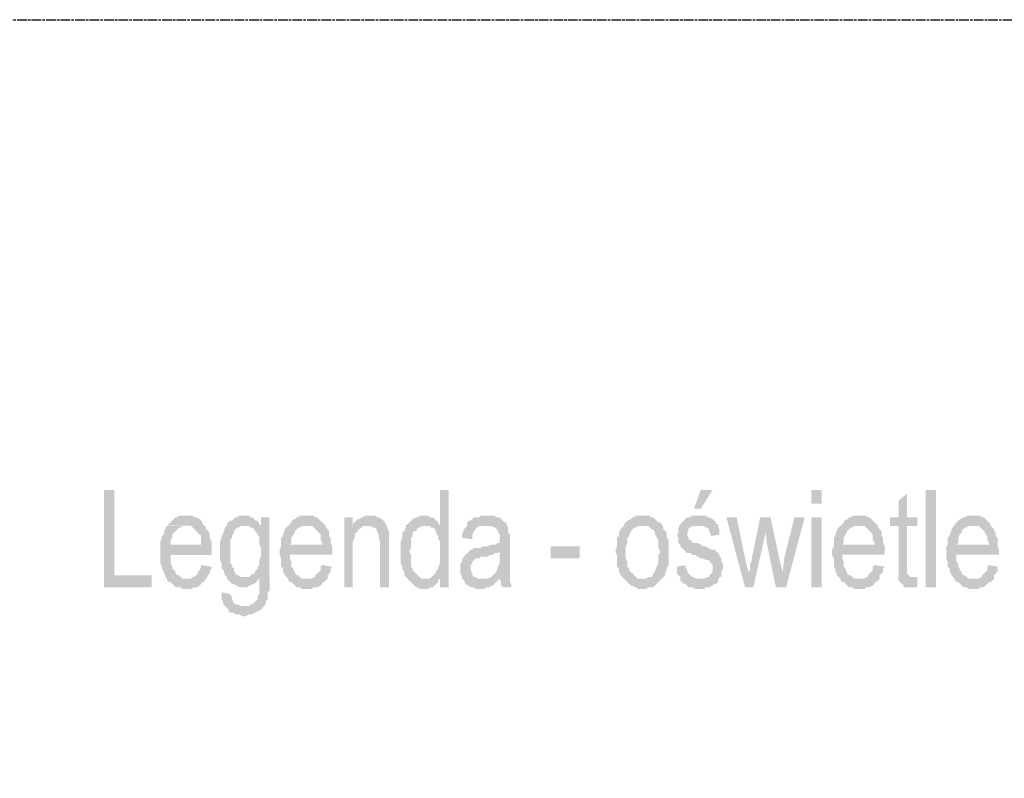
# Model space of a CAD drawing. Header units: millimetres. Extents: x -523 to 1404227, y -783705 to 1038705.
# Tile 201 of 256: x 402170 to 404615, y 250859 to 252743. Entities that reach past the tile are written whole.
import ezdxf

# ---------------------------------------------------------------- set-up
doc = ezdxf.new("R2010")
doc.units = ezdxf.units.MM
doc.linetypes.add('ACAD_ISO08W100', pattern=[36, 24, -3, 6, -3])
doc.layers.add('!!ELEKTRYKA', color=7, linetype='Continuous')

msp = doc.modelspace()

# ---------------------------------------------------------------- hatches: boundary and pattern name
at = {"layer": '!!ELEKTRYKA', "linetype": 'ACAD_ISO08W100'}
for points in [[(402404.87, 251574.85), (402379.16, 251574.85), (402379.16, 251333.56), (402497.23, 251333.56), (402497.23, 251363.17), (402404.87, 251363.17)], [(403235.16, 251574.83), (403213.37, 251574.83), (403213.37, 251485.87), (403175.48, 251485.87), (403175.48, 251485.87), (403179.27, 251485.87), (403187.79, 251485.87), (403192.53, 251481.61), (403196.32, 251481.61), (403201.05, 251477.44), (403204.84, 251468.91), (403204.84, 251468.91), (403204.84, 251464.75), (403209.58, 251460.48), (403209.58, 251452.05), (403213.37, 251447.79), (403213.37, 251439.36), (403213.37, 251435.09), (403213.37, 251426.57), (403213.37, 251418.14), (403213.37, 251413.87), (403213.37, 251405.44), (403213.37, 251397.01), (403213.37, 251392.75), (403209.58, 251384.32), (403209.58, 251380.05), (403204.84, 251375.79), (403204.84, 251371.62), (403201.05, 251367.36), (403196.32, 251363.1), (403192.53, 251358.83), (403187.79, 251354.67), (403213.37, 251354.67), (403213.37, 251333.45), (403235.16, 251333.45)], [(404373.62, 251566.31), (404352.94, 251549.38), (404352.94, 251507.07), (404331.31, 251507.07), (404331.31, 251485.82), (404352.94, 251485.82), (404352.94, 251384.28), (404352.94, 251384.28), (404352.94, 251371.58), (404352.94, 251367.35), (404352.94, 251358.89), (404386.79, 251358.89), (404382.08, 251358.89), (404378.32, 251363.12), (404378.32, 251363.12), (404373.62, 251367.35), (404373.62, 251367.35), (404373.62, 251375.81), (404373.62, 251384.28), (404373.62, 251485.82), (404399.01, 251485.82), (404399.01, 251507.07), (404373.62, 251507.07)], [(402582.41, 251511.38), (402577.65, 251511.38), (402573.85, 251511.38), (402565.29, 251511.38), (402561.48, 251507.09), (402556.73, 251507.09), (402552.92, 251502.91), (402548.16, 251498.63), (402544.36, 251494.44), (402539.6, 251490.16), (402535.8, 251485.98), (402582.41, 251485.98), (402586.21, 251485.98), (402590.97, 251485.98), (402594.78, 251485.98), (402599.53, 251481.7), (402603.34, 251477.51), (402608.09, 251473.23), (402611.9, 251469.04), (402611.9, 251469.04), (402616.66, 251464.76), (402620.46, 251460.58), (402620.46, 251452.11), (402620.46, 251443.65), (402620.46, 251439.37), (402544.36, 251439.37), (402646.14, 251435.18), (402646.14, 251443.65), (402646.14, 251447.83), (402641.39, 251456.3), (402641.39, 251460.58), (402641.39, 251469.04), (402637.58, 251473.23), (402632.83, 251477.51), (402632.83, 251481.7), (402629.02, 251485.98), (402624.27, 251490.16), (402624.27, 251494.44), (402620.46, 251498.63), (402616.66, 251502.91), (402608.09, 251507.09), (402603.34, 251507.09), (402599.53, 251511.38), (402594.78, 251511.38), (402590.97, 251511.38)], [(402726.92, 251511.32), (402726.92, 251511.32), (402718.37, 251511.32), (402713.62, 251511.32), (402709.82, 251507.05), (402705.07, 251507.05), (402701.27, 251502.86), (402696.51, 251498.59), (402692.71, 251498.59), (402687.96, 251494.41), (402684.16, 251490.13), (402730.73, 251485.95), (402730.73, 251485.95), (402734.53, 251485.95), (402739.28, 251485.95), (402768.74, 251485.95), (402768.74, 251485.95), (402764.94, 251490.13), (402760.19, 251498.59), (402756.39, 251498.59), (402751.63, 251502.86), (402747.83, 251507.05), (402743.08, 251507.05), (402739.28, 251511.32), (402730.73, 251511.32)], [(402789.99, 251507), (402769.09, 251507), (402769.09, 251485.9), (402739.63, 251485.9), (402743.43, 251481.63), (402748.18, 251481.63), (402751.98, 251477.35), (402756.73, 251468.9), (402760.53, 251468.9), (402760.53, 251464.72), (402765.28, 251456.26), (402765.28, 251451.99), (402765.28, 251443.53), (402765.28, 251439.26), (402769.09, 251430.8), (402769.09, 251422.35), (402769.09, 251413.89), (402769.09, 251409.61), (402765.28, 251401.16), (402765.28, 251392.7), (402765.28, 251388.52), (402760.53, 251384.25), (402760.53, 251380.07), (402756.73, 251375.79), (402751.98, 251367.34), (402748.18, 251367.34), (402743.43, 251363.06), (402739.63, 251358.88), (402734.88, 251358.88), (402731.08, 251358.88), (402789.99, 251358.88)], [(402883.18, 251511.33), (402874.64, 251511.33), (402870.84, 251511.33), (402866.09, 251511.33), (402862.29, 251507.06), (402857.55, 251507.06), (402853.75, 251502.88), (402845.21, 251498.61), (402845.21, 251494.33), (402840.46, 251490.16), (402836.66, 251485.88), (402883.18, 251485.88), (402883.18, 251485.88), (402891.73, 251485.88), (402895.52, 251485.88), (402900.27, 251481.71), (402904.07, 251477.43), (402908.82, 251473.16), (402912.61, 251468.98), (402912.61, 251468.98), (402917.36, 251464.71), (402917.36, 251460.54), (402917.36, 251452.09), (402921.16, 251443.54), (402921.16, 251439.36), (402840.46, 251439.36), (402946.79, 251435.09), (402942.05, 251443.54), (402942.05, 251447.81), (402942.05, 251456.26), (402938.25, 251460.54), (402938.25, 251468.98), (402938.25, 251473.16), (402934.45, 251477.43), (402929.7, 251481.71), (402929.7, 251485.88), (402925.91, 251490.16), (402921.16, 251494.33), (402917.36, 251498.61), (402912.61, 251502.88), (402908.82, 251507.06), (402904.07, 251507.06), (402900.27, 251511.33), (402891.73, 251511.33), (402887.93, 251511.33)], [(402996.92, 251507.09), (402976.05, 251507.09), (402976.05, 251333.6), (402996.92, 251333.6), (402996.92, 251426.65), (402996.92, 251430.92), (402996.92, 251439.36), (402996.92, 251447.9), (403001.66, 251456.34), (403001.66, 251460.52), (403001.66, 251464.79), (403005.46, 251469.05), (403010.2, 251473.23), (403010.2, 251477.5), (403013.99, 251477.5), (403018.74, 251481.76), (402996.92, 251481.76)], [(403040.12, 251511.31), (403040.12, 251511.31), (403035.38, 251511.31), (403026.84, 251511.31), (403023.05, 251507.04), (403018.31, 251507.04), (403014.51, 251502.87), (403009.77, 251502.87), (403005.98, 251498.6), (403001.24, 251494.43), (402997.44, 251490.16), (403035.38, 251485.89), (403035.38, 251485.89), (403040.12, 251485.89), (403048.66, 251481.72), (403052.45, 251481.72), (403056.24, 251477.45), (403056.24, 251473.19), (403060.99, 251464.74), (403060.99, 251464.74), (403060.99, 251460.48), (403060.99, 251456.3), (403064.78, 251447.86), (403064.78, 251439.33), (403064.78, 251333.48), (403086.59, 251333.48), (403086.59, 251439.33), (403086.59, 251443.59), (403086.59, 251452.04), (403086.59, 251460.48), (403086.59, 251464.74), (403086.59, 251469.01), (403086.59, 251473.19), (403081.85, 251481.72), (403081.85, 251485.89), (403078.06, 251490.16), (403078.06, 251494.43), (403073.32, 251498.6), (403069.52, 251502.87), (403060.99, 251507.04), (403060.99, 251507.04), (403056.24, 251507.04), (403052.45, 251511.31), (403043.92, 251511.31)], [(403175.84, 251511.32), (403171.1, 251511.32), (403167.31, 251511.32), (403162.57, 251511.32), (403158.78, 251507.05), (403154.04, 251507.05), (403145.51, 251502.79), (403141.72, 251498.62), (403141.72, 251498.62), (403136.98, 251494.35), (403133.19, 251490.09), (403128.45, 251485.92), (403128.45, 251481.65), (403124.66, 251473.22), (403119.92, 251468.95), (403119.92, 251464.69), (403119.92, 251460.52), (403119.92, 251456.26), (403116.13, 251447.82), (403116.13, 251439.29), (403116.13, 251435.12), (403116.13, 251426.59), (403116.13, 251422.42), (403116.13, 251418.16), (403116.13, 251409.72), (403116.13, 251405.46), (403116.13, 251397.02), (403116.13, 251392.76), (403119.92, 251384.33), (403119.92, 251380.06), (403124.66, 251371.63), (403124.66, 251371.63), (403124.66, 251363.1), (403128.45, 251358.93), (403133.19, 251354.66), (403175.84, 251354.66), (403171.1, 251354.66), (403167.31, 251354.66), (403162.57, 251358.93), (403158.78, 251363.1), (403154.04, 251367.36), (403150.25, 251371.63), (403150.25, 251371.63), (403145.51, 251375.8), (403145.51, 251380.06), (403141.72, 251384.33), (403141.72, 251392.76), (403141.72, 251397.02), (403141.72, 251405.46), (403141.72, 251413.89), (403136.98, 251422.42), (403136.98, 251422.42), (403141.72, 251430.86), (403141.72, 251435.12), (403141.72, 251443.56), (403141.72, 251451.99), (403141.72, 251456.26), (403145.51, 251460.52), (403145.51, 251468.95), (403150.25, 251473.22), (403154.04, 251473.22), (403158.78, 251481.65), (403162.57, 251481.65), (403167.31, 251485.92), (403171.1, 251485.92), (403175.84, 251485.92), (403213.74, 251485.92), (403209.01, 251494.35), (403205.21, 251498.62), (403200.48, 251502.79), (403196.69, 251507.05), (403196.69, 251507.05), (403188.16, 251507.05), (403183.42, 251511.32), (403179.63, 251511.32)], [(403332.17, 251511.3), (403332.17, 251511.3), (403323.65, 251511.3), (403318.92, 251511.3), (403315.13, 251511.3), (403310.4, 251507.14), (403306.61, 251507.14), (403298.09, 251507.14), (403293.36, 251502.88), (403289.57, 251498.62), (403284.84, 251498.62), (403281.05, 251494.36), (403281.05, 251485.93), (403327.44, 251485.93), (403332.17, 251485.93), (403335.96, 251485.93), (403340.69, 251485.93), (403349.21, 251481.67), (403353, 251481.67), (403353, 251477.51), (403356.79, 251477.51), (403356.79, 251473.25), (403361.52, 251464.73), (403361.52, 251460.56), (403361.52, 251452.04), (403361.52, 251452.04), (403361.52, 251443.61), (403361.52, 251443.61), (403356.79, 251443.61), (403353, 251439.35), (403349.21, 251439.35), (403344.48, 251439.35), (403340.69, 251439.35), (403332.17, 251435.09), (403327.44, 251435.09), (403318.92, 251435.09), (403315.13, 251430.93), (403306.61, 251430.93), (403301.88, 251430.93), (403298.09, 251430.93), (403293.36, 251426.67), (403289.57, 251426.67), (403284.84, 251422.41), (403361.52, 251422.41), (403361.52, 251409.72), (403361.52, 251405.46), (403361.52, 251397.04), (403361.52, 251392.78), (403356.79, 251384.35), (403356.79, 251380.09), (403356.79, 251380.09), (403353, 251371.67), (403349.21, 251367.41), (403344.48, 251363.15), (403340.69, 251358.89), (403340.69, 251358.89), (403332.17, 251354.72), (403361.52, 251354.72), (403361.52, 251354.72), (403365.31, 251346.2), (403365.31, 251337.78), (403370.04, 251333.52), (403390.87, 251333.52), (403390.87, 251337.78), (403390.87, 251342.04), (403387.08, 251346.2), (403387.08, 251354.72), (403387.08, 251358.89), (403387.08, 251363.15), (403387.08, 251367.41), (403387.08, 251371.67), (403387.08, 251380.09), (403387.08, 251388.52), (403387.08, 251397.04), (403387.08, 251405.46), (403387.08, 251447.87), (403387.08, 251447.87), (403387.08, 251456.3), (403387.08, 251464.73), (403382.35, 251468.99), (403382.35, 251473.25), (403382.35, 251477.51), (403382.35, 251481.67), (403378.56, 251490.19), (403378.56, 251494.36), (403373.83, 251494.36), (403370.04, 251498.62), (403365.31, 251502.88), (403361.52, 251507.14), (403356.79, 251507.14), (403353, 251507.14), (403349.21, 251511.3), (403344.48, 251511.3), (403335.96, 251511.3)], [(403717.2, 251511.21), (403717.2, 251511.21), (403713.43, 251511.21), (403704.93, 251511.21), (403700.21, 251511.21), (403696.43, 251507.06), (403691.71, 251507.06), (403687.93, 251502.81), (403679.43, 251498.56), (403674.71, 251494.31), (403674.71, 251494.31), (403670.93, 251490.06), (403670.93, 251485.81), (403717.2, 251485.81), (403717.2, 251485.81), (403725.7, 251485.81), (403730.42, 251485.81), (403734.2, 251481.66), (403738.92, 251477.41), (403742.7, 251477.41), (403747.42, 251468.91), (403747.42, 251464.66), (403751.2, 251460.41), (403751.2, 251456.25), (403755.92, 251452.01), (403755.92, 251443.51), (403755.92, 251435.01), (403755.92, 251430.85), (403759.7, 251422.35), (403759.7, 251418.11), (403755.92, 251413.86), (403755.92, 251405.45), (403755.92, 251396.95), (403755.92, 251392.7), (403751.2, 251384.3), (403751.2, 251380.05), (403747.42, 251375.8), (403747.42, 251371.55), (403742.7, 251367.3), (403742.7, 251363.05), (403738.92, 251358.9), (403730.42, 251358.9), (403725.7, 251354.65), (403721.92, 251354.65), (403717.2, 251354.65), (403670.93, 251354.65), (403674.71, 251350.4), (403679.43, 251346.15), (403683.21, 251341.9), (403687.93, 251337.65), (403691.71, 251337.65), (403696.43, 251333.5), (403700.21, 251333.5), (403704.93, 251329.25), (403713.43, 251329.25), (403717.2, 251329.25), (403721.92, 251329.25), (403725.7, 251329.25), (403730.42, 251333.5), (403734.2, 251333.5), (403742.7, 251333.5), (403747.42, 251337.65), (403751.2, 251341.9), (403751.2, 251341.9), (403755.92, 251346.15), (403759.7, 251350.4), (403764.42, 251354.65), (403768.19, 251358.9), (403772.92, 251363.05), (403772.92, 251371.55), (403772.92, 251371.55), (403776.69, 251375.8), (403776.69, 251380.05), (403781.41, 251388.45), (403781.41, 251392.7), (403781.41, 251401.2), (403781.41, 251405.45), (403781.41, 251413.86), (403781.41, 251422.35), (403781.41, 251430.85), (403781.41, 251435.01), (403781.41, 251443.51), (403781.41, 251452.01), (403776.69, 251456.25), (403776.69, 251460.41), (403776.69, 251468.91), (403772.92, 251473.16), (403768.19, 251477.41), (403768.19, 251481.66), (403764.42, 251490.06), (403759.7, 251494.31), (403755.92, 251494.31), (403751.2, 251498.56), (403747.42, 251502.81), (403742.7, 251507.06), (403738.92, 251507.06), (403734.2, 251511.21), (403725.7, 251511.21), (403721.92, 251511.21)], [(403856.55, 251511.35), (403848.06, 251511.35), (403844.29, 251511.35), (403839.57, 251511.35), (403835.8, 251507.1), (403835.8, 251507.1), (403827.3, 251507.1), (403822.59, 251502.86), (403818.81, 251498.61), (403818.81, 251498.61), (403814.1, 251494.37), (403810.32, 251490.12), (403856.55, 251485.88), (403856.55, 251485.88), (403865.04, 251485.88), (403869.76, 251485.88), (403873.53, 251481.73), (403878.25, 251481.73), (403882.02, 251477.48), (403882.02, 251473.24), (403886.74, 251464.74), (403886.74, 251460.5), (403912.21, 251464.74), (403907.5, 251464.74), (403907.5, 251473.24), (403907.5, 251477.48), (403903.72, 251485.88), (403903.72, 251490.12), (403899.01, 251490.12), (403899.01, 251494.37), (403895.23, 251498.61), (403890.51, 251502.86), (403882.02, 251507.1), (403882.02, 251507.1), (403878.25, 251507.1), (403873.53, 251511.35), (403865.04, 251511.35), (403861.27, 251511.35)], [(403950.32, 251507.07), (403924.87, 251507.07), (403971.06, 251333.42), (403979.55, 251371.6), (403971.06, 251405.44)], [(404034.25, 251507.11), (404008.8, 251507.11), (403988.07, 251405.51), (403988.07, 251401.27), (403983.36, 251388.55), (403983.36, 251380.06), (403983.36, 251375.82), (403979.59, 251371.58), (403979.59, 251371.58), (403971.1, 251333.51), (403991.84, 251333.51), (404022, 251469.03)], [(404034.42, 251507.02), (404022.17, 251468.95), (404025.94, 251439.28), (404047.61, 251333.47), (404064.56, 251371.54), (404056.09, 251405.45)], [(404119.29, 251507.02), (404093.86, 251507.02), (404068.42, 251405.47), (404064.66, 251371.56), (404047.7, 251333.41), (404073.13, 251333.41)], [(404254.59, 251511.25), (404246.12, 251511.25), (404242.36, 251511.25), (404237.65, 251511.25), (404233.89, 251507.02), (404229.18, 251507.02), (404225.42, 251502.79), (404216.95, 251498.55), (404216.95, 251494.32), (404212.25, 251490.08), (404208.48, 251485.85), (404254.59, 251485.85), (404254.59, 251485.85), (404263.06, 251485.85), (404267.76, 251485.85), (404271.53, 251481.61), (404276.23, 251477.38), (404280, 251473.14), (404284.7, 251468.91), (404284.7, 251468.91), (404288.47, 251464.68), (404288.47, 251460.44), (404288.47, 251451.97), (404293.17, 251443.5), (404293.17, 251439.27), (404212.25, 251439.27), (404318.58, 251435.03), (404313.87, 251443.5), (404313.87, 251447.74), (404313.87, 251456.21), (404310.11, 251460.44), (404310.11, 251468.91), (404310.11, 251473.14), (404305.4, 251477.38), (404301.64, 251481.61), (404301.64, 251485.85), (404296.94, 251490.08), (404293.17, 251494.32), (404288.47, 251498.55), (404284.7, 251502.79), (404280, 251507.02), (404276.23, 251507.02), (404271.53, 251511.25), (404263.06, 251511.25), (404259.3, 251511.25)], [(404539.06, 251511.29), (404530.6, 251511.29), (404525.91, 251511.29), (404522.15, 251511.29), (404517.45, 251507.06), (404513.7, 251507.06), (404505.24, 251502.84), (404500.55, 251498.61), (404496.79, 251494.38), (404492.09, 251490.16), (404492.09, 251485.84), (404539.06, 251485.84), (404539.06, 251485.84), (404547.51, 251485.84), (404551.27, 251485.84), (404555.96, 251481.61), (404559.72, 251477.38), (404564.42, 251473.16), (404568.17, 251468.93), (404568.17, 251468.93), (404568.17, 251464.7), (404572.87, 251460.48), (404572.87, 251452.02), (404576.63, 251443.57), (404576.63, 251439.34), (404496.79, 251439.34), (404598.23, 251435.12), (404598.23, 251443.57), (404598.23, 251447.8), (404598.23, 251456.25), (404593.53, 251460.48), (404593.53, 251468.93), (404589.78, 251473.16), (404589.78, 251477.38), (404585.08, 251481.61), (404581.32, 251485.84), (404581.32, 251490.16), (404576.63, 251494.38), (404572.87, 251498.61), (404568.17, 251502.84), (404564.42, 251507.06), (404559.72, 251507.06), (404555.96, 251511.29), (404547.51, 251511.29), (404542.81, 251511.29)], [(402536.36, 251485.9), (402536.36, 251485.9), (402531.6, 251481.61), (402531.6, 251477.43), (402527.8, 251473.15), (402527.8, 251464.68), (402523.04, 251460.49), (402523.04, 251456.21), (402519.24, 251447.75), (402519.24, 251439.28), (402519.24, 251435.09), (402519.24, 251426.63), (402519.24, 251418.16), (402519.24, 251413.88), (402519.24, 251405.41), (402519.24, 251396.94), (402519.24, 251392.76), (402523.04, 251384.29), (402523.04, 251380.01), (402527.8, 251371.54), (402527.8, 251367.36), (402531.6, 251363.08), (402531.6, 251358.89), (402536.36, 251354.61), (402586.78, 251354.61), (402582.98, 251354.61), (402578.22, 251354.61), (402574.42, 251354.61), (402569.66, 251358.89), (402565.85, 251363.08), (402562.05, 251363.08), (402557.29, 251367.36), (402557.29, 251371.54), (402553.49, 251375.82), (402548.73, 251380.01), (402548.73, 251384.29), (402544.92, 251392.76), (402544.92, 251396.94), (402544.92, 251405.41), (402544.92, 251413.88), (402646.72, 251413.88), (402646.72, 251413.88), (402646.72, 251422.35), (402646.72, 251426.63), (402646.72, 251435.09), (402544.92, 251439.28), (402544.92, 251439.28), (402544.92, 251443.56), (402544.92, 251452.03), (402548.73, 251456.21), (402548.73, 251464.68), (402553.49, 251468.96), (402557.29, 251473.15), (402562.05, 251477.43), (402565.85, 251481.61), (402569.66, 251481.61), (402574.42, 251485.9), (402578.22, 251485.9), (402582.98, 251485.9)], [(402684.71, 251490.05), (402684.71, 251485.87), (402679.95, 251481.59), (402676.15, 251473.14), (402676.15, 251468.95), (402676.15, 251468.95), (402671.4, 251460.49), (402671.4, 251456.22), (402667.6, 251447.76), (402667.6, 251443.48), (402667.6, 251435.02), (402667.6, 251426.56), (402667.6, 251422.38), (402667.6, 251422.38), (402667.6, 251413.92), (402667.6, 251405.46), (402667.6, 251401.19), (402671.4, 251392.73), (402671.4, 251388.45), (402671.4, 251379.99), (402676.15, 251375.81), (402676.15, 251371.53), (402679.95, 251363.07), (402684.71, 251358.89), (402684.71, 251354.62), (402688.51, 251350.43), (402693.26, 251346.16), (402697.06, 251341.88), (402701.81, 251341.88), (402705.62, 251337.7), (402710.37, 251337.7), (402714.17, 251333.42), (402722.72, 251333.42), (402726.53, 251333.42), (402731.28, 251333.42), (402735.08, 251333.42), (402739.83, 251337.7), (402743.63, 251337.7), (402748.39, 251341.88), (402752.19, 251341.88), (402756.94, 251346.16), (402760.74, 251350.43), (402764.54, 251354.62), (402790.21, 251358.89), (402731.28, 251358.89), (402722.72, 251358.89), (402717.97, 251358.89), (402714.17, 251363.07), (402710.37, 251363.07), (402705.62, 251367.35), (402701.81, 251375.81), (402701.81, 251375.81), (402701.81, 251379.99), (402697.06, 251384.27), (402697.06, 251388.45), (402693.26, 251392.73), (402693.26, 251401.19), (402693.26, 251409.65), (402693.26, 251413.92), (402693.26, 251422.38), (402693.26, 251430.84), (402693.26, 251435.02), (402693.26, 251443.48), (402693.26, 251452.04), (402697.06, 251456.22), (402697.06, 251460.49), (402701.81, 251468.95), (402701.81, 251473.14), (402705.62, 251477.41), (402710.37, 251481.59), (402714.17, 251481.59), (402717.97, 251485.87), (402722.72, 251485.87), (402731.28, 251485.87)], [(402836.16, 251485.92), (402836.16, 251485.92), (402832.36, 251481.74), (402827.61, 251477.47), (402827.61, 251473.29), (402823.81, 251464.75), (402823.81, 251460.57), (402819.07, 251456.3), (402819.07, 251447.84), (402819.07, 251439.39), (402819.07, 251435.12), (402815.27, 251426.67), (402815.27, 251418.22), (402815.27, 251413.95), (402819.07, 251405.49), (402819.07, 251397.04), (402819.07, 251392.77), (402819.07, 251384.32), (402823.81, 251380.14), (402823.81, 251371.69), (402827.61, 251367.42), (402827.61, 251363.15), (402832.36, 251358.97), (402836.16, 251354.69), (402882.69, 251354.69), (402882.69, 251354.69), (402878.89, 251354.69), (402870.34, 251354.69), (402865.59, 251358.97), (402861.8, 251363.15), (402858, 251363.15), (402853.25, 251367.42), (402853.25, 251371.69), (402849.45, 251375.87), (402849.45, 251380.14), (402844.7, 251384.32), (402844.7, 251392.77), (402844.7, 251397.04), (402840.91, 251405.49), (402840.91, 251413.95), (402946.31, 251413.95), (402946.31, 251413.95), (402946.31, 251422.49), (402946.31, 251426.67), (402946.31, 251435.12), (402840.91, 251439.39), (402840.91, 251439.39), (402844.7, 251443.57), (402844.7, 251452.12), (402844.7, 251456.3), (402849.45, 251464.75), (402853.25, 251469.02), (402853.25, 251473.29), (402858, 251477.47), (402861.8, 251481.74), (402865.59, 251481.74), (402870.34, 251485.92), (402878.89, 251485.92), (402882.69, 251485.92)], [(402997.44, 251490.16), (402997.44, 251481.72), (403018.31, 251481.72), (403023.05, 251485.89), (403031.59, 251485.89), (403035.38, 251485.89)], [(403280.94, 251485.89), (403277.15, 251481.63), (403272.42, 251477.37), (403272.42, 251473.21), (403268.63, 251464.68), (403268.63, 251456.26), (403294.2, 251452), (403294.2, 251460.52), (403294.2, 251464.68), (403297.98, 251473.21), (403302.72, 251477.37), (403302.72, 251481.63), (403306.5, 251481.63), (403311.24, 251485.89), (403315.02, 251485.89), (403323.54, 251485.89), (403328.28, 251485.89)], [(403670.32, 251485.89), (403666.54, 251481.64), (403661.82, 251477.39), (403661.82, 251473.23), (403658.04, 251468.98), (403658.04, 251460.48), (403653.32, 251456.23), (403653.32, 251447.83), (403653.32, 251443.58), (403653.32, 251435.08), (403649.54, 251426.67), (403649.54, 251422.42), (403649.54, 251418.17), (403653.32, 251413.92), (403653.32, 251405.42), (403653.32, 251397.02), (403653.32, 251392.77), (403653.32, 251384.27), (403658.04, 251380.02), (403658.04, 251371.61), (403661.82, 251367.36), (403661.82, 251363.11), (403666.54, 251358.86), (403670.32, 251354.61), (403717.54, 251354.61), (403712.82, 251354.61), (403709.04, 251354.61), (403704.32, 251354.61), (403700.54, 251358.86), (403695.82, 251363.11), (403692.04, 251367.36), (403687.32, 251371.61), (403687.32, 251371.61), (403683.54, 251375.86), (403683.54, 251380.02), (403678.82, 251384.27), (403678.82, 251392.77), (403678.82, 251397.02), (403675.04, 251405.42), (403675.04, 251413.92), (403675.04, 251422.42), (403675.04, 251422.42), (403675.04, 251430.83), (403675.04, 251435.08), (403678.82, 251443.58), (403678.82, 251451.98), (403678.82, 251456.23), (403683.54, 251460.48), (403683.54, 251464.73), (403687.32, 251468.98), (403687.32, 251473.23), (403692.04, 251477.39), (403695.82, 251481.64), (403700.54, 251481.64), (403704.32, 251485.89), (403712.82, 251485.89), (403717.54, 251485.89)], [(403810.53, 251490.11), (403805.82, 251481.62), (403805.82, 251481.62), (403805.82, 251473.22), (403805.82, 251468.97), (403802.04, 251460.48), (403805.82, 251456.24), (403805.82, 251451.99), (403805.82, 251443.5), (403810.53, 251439.35), (403810.53, 251435.1), (403814.31, 251430.86), (403819.02, 251426.61), (403822.8, 251422.37), (403822.8, 251422.37), (403827.52, 251418.12), (403831.29, 251418.12), (403836.01, 251418.12), (403839.78, 251413.87), (403848.27, 251413.87), (403852.99, 251409.72), (403861.48, 251405.48), (403865.26, 251405.48), (403873.75, 251401.23), (403878.46, 251401.23), (403882.24, 251401.23), (403882.24, 251396.99), (403886.96, 251392.74), (403890.73, 251388.49), (403890.73, 251380), (403890.73, 251380), (403890.73, 251371.61), (403886.96, 251367.36), (403882.24, 251363.11), (403882.24, 251358.87), (403878.46, 251358.87), (403869.97, 251354.62), (403865.26, 251354.62), (403861.48, 251354.62), (403810.53, 251350.38), (403814.31, 251346.13), (403819.02, 251341.98), (403819.02, 251341.98), (403822.8, 251341.98), (403827.52, 251337.73), (403831.29, 251333.49), (403836.01, 251333.49), (403839.78, 251333.49), (403848.27, 251329.24), (403852.99, 251329.24), (403861.48, 251329.24), (403861.48, 251329.24), (403869.97, 251329.24), (403873.75, 251333.49), (403878.46, 251333.49), (403882.24, 251333.49), (403890.73, 251337.73), (403895.45, 251341.98), (403899.22, 251341.98), (403903.94, 251346.13), (403903.94, 251350.38), (403907.71, 251358.87), (403912.43, 251358.87), (403912.43, 251367.36), (403912.43, 251371.61), (403916.2, 251380), (403916.2, 251384.25), (403916.2, 251384.25), (403916.2, 251392.74), (403912.43, 251396.99), (403912.43, 251405.48), (403907.71, 251409.72), (403907.71, 251413.87), (403903.94, 251418.12), (403899.22, 251422.37), (403895.45, 251426.61), (403890.73, 251426.61), (403886.96, 251426.61), (403882.24, 251430.86), (403878.46, 251430.86), (403873.75, 251435.1), (403865.26, 251435.1), (403861.48, 251439.35), (403861.48, 251439.35), (403852.99, 251443.5), (403844.5, 251443.5), (403839.78, 251443.5), (403839.78, 251447.74), (403839.78, 251447.74), (403831.29, 251451.99), (403831.29, 251456.24), (403827.52, 251460.48), (403827.52, 251464.73), (403827.52, 251468.97), (403831.29, 251477.37), (403831.29, 251481.62), (403836.01, 251481.62), (403839.78, 251485.86), (403844.5, 251485.86), (403848.27, 251485.86), (403856.76, 251485.86)], [(404207.8, 251485.95), (404207.8, 251485.95), (404204.03, 251481.72), (404199.33, 251477.48), (404199.33, 251473.25), (404195.56, 251464.78), (404195.56, 251460.54), (404191.8, 251456.31), (404191.8, 251447.84), (404191.8, 251439.37), (404191.8, 251435.13), (404187.09, 251426.66), (404187.09, 251418.19), (404187.09, 251413.96), (404191.8, 251405.49), (404191.8, 251397.02), (404191.8, 251392.78), (404191.8, 251384.31), (404195.56, 251380.08), (404195.56, 251371.61), (404199.33, 251367.37), (404199.33, 251363.14), (404204.03, 251358.9), (404207.8, 251354.67), (404254.85, 251354.67), (404254.85, 251354.67), (404250.15, 251354.67), (404241.68, 251354.67), (404237.91, 251358.9), (404233.21, 251363.14), (404229.44, 251363.14), (404224.74, 251367.37), (404224.74, 251371.61), (404220.97, 251375.84), (404220.97, 251380.08), (404216.27, 251384.31), (404216.27, 251392.78), (404216.27, 251397.02), (404212.5, 251405.49), (404212.5, 251413.96), (404317.91, 251413.96), (404317.91, 251413.96), (404317.91, 251422.43), (404317.91, 251426.66), (404317.91, 251435.13), (404212.5, 251439.37), (404212.5, 251439.37), (404216.27, 251443.6), (404216.27, 251452.07), (404216.27, 251456.31), (404220.97, 251464.78), (404224.74, 251469.01), (404224.74, 251473.25), (404229.44, 251477.48), (404233.21, 251481.72), (404237.91, 251481.72), (404241.68, 251485.95), (404250.15, 251485.95), (404254.85, 251485.95)], [(404492.31, 251485.95), (404487.61, 251485.95), (404487.61, 251481.73), (404483.85, 251477.5), (404483.85, 251473.18), (404479.16, 251464.72), (404479.16, 251460.5), (404474.46, 251456.27), (404474.46, 251447.81), (404474.46, 251439.36), (404470.7, 251435.13), (404470.7, 251426.68), (404470.7, 251418.22), (404470.7, 251414), (404470.7, 251405.45), (404474.46, 251396.99), (404474.46, 251392.77), (404474.46, 251384.31), (404479.16, 251380.09), (404479.16, 251371.63), (404483.85, 251367.4), (404483.85, 251363.18), (404487.61, 251358.95), (404492.31, 251354.72), (404538.34, 251354.72), (404538.34, 251354.72), (404529.88, 251354.72), (404526.13, 251354.72), (404521.43, 251358.95), (404517.67, 251363.18), (404512.97, 251363.18), (404509.22, 251367.4), (404509.22, 251371.63), (404504.52, 251375.86), (404504.52, 251380.09), (404500.76, 251384.31), (404500.76, 251392.77), (404496.06, 251396.99), (404496.06, 251405.45), (404496.06, 251414), (404602.22, 251414), (404602.22, 251414), (404602.22, 251422.45), (404602.22, 251426.68), (404597.52, 251435.13), (404496.06, 251439.36), (404496.06, 251439.36), (404500.76, 251443.59), (404500.76, 251452.04), (404500.76, 251456.27), (404504.52, 251464.72), (404509.22, 251468.95), (404509.22, 251473.18), (404512.97, 251477.5), (404517.67, 251481.73), (404521.43, 251481.73), (404526.13, 251485.95), (404529.88, 251485.95), (404538.34, 251485.95)], [(403285.32, 251422.35), (403281.53, 251418.09), (403281.53, 251418.09), (403276.8, 251413.92), (403273.01, 251409.66), (403268.28, 251401.24), (403268.28, 251396.98), (403264.49, 251392.72), (403264.49, 251388.46), (403264.49, 251380.03), (403264.49, 251380.03), (403264.49, 251371.6), (403264.49, 251367.34), (403268.28, 251358.82), (403268.28, 251354.65), (403273.01, 251350.39), (403276.8, 251341.97), (403276.8, 251341.97), (403281.53, 251337.71), (403285.32, 251337.71), (403290.06, 251333.45), (403293.84, 251333.45), (403302.36, 251329.19), (403307.1, 251329.19), (403310.88, 251329.19), (403319.41, 251329.19), (403324.14, 251329.19), (403327.93, 251333.45), (403332.66, 251333.45), (403336.45, 251333.45), (403340.24, 251337.71), (403344.97, 251337.71), (403348.76, 251341.97), (403353.49, 251346.13), (403357.28, 251350.39), (403319.41, 251354.65), (403315.62, 251354.65), (403310.88, 251354.65), (403307.1, 251354.65), (403302.36, 251358.82), (403298.58, 251358.82), (403293.84, 251363.08), (403293.84, 251367.34), (403290.06, 251375.77), (403290.06, 251380.03), (403290.06, 251380.03), (403290.06, 251388.46), (403293.84, 251392.72), (403293.84, 251396.98), (403298.58, 251401.24), (403302.36, 251405.4), (403307.1, 251405.4), (403310.88, 251405.4), (403315.62, 251409.66), (403324.14, 251409.66), (403327.93, 251409.66), (403332.66, 251409.66), (403336.45, 251413.92), (403344.97, 251413.92), (403348.76, 251418.09), (403353.49, 251418.09), (403357.28, 251418.09), (403362.01, 251422.35)], [(402620.46, 251388.57), (402620.46, 251384.38), (402616.66, 251375.92), (402611.9, 251371.64), (402611.9, 251367.45), (402608.09, 251363.17), (402603.34, 251358.98), (402599.53, 251358.98), (402594.78, 251354.7), (402590.97, 251354.7), (402586.21, 251354.7), (402535.8, 251354.7), (402535.8, 251350.52), (402539.6, 251346.24), (402544.36, 251346.24), (402548.16, 251342.05), (402552.92, 251337.77), (402556.73, 251333.59), (402561.48, 251333.59), (402570.04, 251333.59), (402573.85, 251329.31), (402577.65, 251329.31), (402586.21, 251329.31), (402590.97, 251329.31), (402594.78, 251329.31), (402603.34, 251333.59), (402608.09, 251333.59), (402611.9, 251333.59), (402616.66, 251337.77), (402620.46, 251342.05), (402624.27, 251346.24), (402629.02, 251346.24), (402629.02, 251350.52), (402632.83, 251354.7), (402637.58, 251363.17), (402641.39, 251367.45), (402641.39, 251371.64), (402646.14, 251380.1), (402646.14, 251384.38)], [(402921.16, 251388.57), (402917.36, 251384.3), (402917.36, 251375.85), (402912.61, 251371.58), (402908.82, 251367.4), (402904.07, 251363.13), (402904.07, 251358.95), (402900.27, 251358.95), (402895.52, 251354.68), (402887.93, 251354.68), (402883.18, 251354.68), (402836.66, 251354.68), (402836.66, 251350.4), (402840.46, 251346.23), (402845.21, 251346.23), (402849, 251341.95), (402853.75, 251337.78), (402857.55, 251333.5), (402862.29, 251333.5), (402866.09, 251333.5), (402870.84, 251329.23), (402879.38, 251329.23), (402883.18, 251329.23), (402887.93, 251329.23), (402895.52, 251329.23), (402900.27, 251333.5), (402904.07, 251333.5), (402908.82, 251333.5), (402917.36, 251337.78), (402921.16, 251341.95), (402921.16, 251346.23), (402925.91, 251346.23), (402929.7, 251350.4), (402934.45, 251354.68), (402934.45, 251363.13), (402938.25, 251367.4), (402942.05, 251371.58), (402942.05, 251380.03), (402946.79, 251384.3)], [(403822.8, 251388.49), (403802.04, 251384.25), (403802.04, 251384.25), (403802.04, 251375.85), (403802.04, 251367.36), (403805.82, 251363.11), (403810.53, 251358.87), (403810.53, 251350.38), (403861.48, 251354.62), (403856.76, 251354.62), (403852.99, 251354.62), (403848.27, 251354.62), (403844.5, 251358.87), (403839.78, 251358.87), (403836.01, 251363.11), (403831.29, 251367.36), (403827.52, 251371.61), (403827.52, 251375.85), (403822.8, 251384.25)], [(404293.17, 251388.55), (404288.47, 251384.31), (404288.47, 251375.85), (404284.7, 251371.61), (404280, 251367.38), (404276.23, 251363.14), (404276.23, 251358.91), (404271.53, 251358.91), (404267.76, 251354.67), (404259.3, 251354.67), (404254.59, 251354.67), (404208.48, 251354.67), (404208.48, 251350.44), (404212.25, 251346.2), (404216.95, 251346.2), (404220.71, 251341.97), (404225.42, 251337.74), (404229.18, 251333.5), (404233.89, 251333.5), (404237.65, 251333.5), (404242.36, 251329.27), (404250.83, 251329.27), (404254.59, 251329.27), (404259.3, 251329.27), (404267.76, 251329.27), (404271.53, 251333.5), (404276.23, 251333.5), (404280, 251333.5), (404288.47, 251337.74), (404293.17, 251341.97), (404293.17, 251346.2), (404296.94, 251346.2), (404301.64, 251350.44), (404305.4, 251354.67), (404305.4, 251363.14), (404310.11, 251367.38), (404313.87, 251371.61), (404313.87, 251380.08), (404318.58, 251384.31)], [(404576.63, 251388.53), (404572.87, 251384.3), (404572.87, 251375.85), (404568.17, 251371.62), (404564.42, 251367.3), (404559.72, 251363.07), (404559.72, 251358.85), (404555.96, 251358.85), (404551.27, 251354.62), (404542.81, 251354.62), (404539.06, 251354.62), (404492.09, 251354.62), (404492.09, 251350.39), (404496.79, 251346.17), (404500.55, 251346.17), (404505.24, 251341.94), (404509, 251337.71), (404513.7, 251333.49), (404517.45, 251333.49), (404522.15, 251333.49), (404525.91, 251329.26), (404534.36, 251329.26), (404539.06, 251329.26), (404542.81, 251329.26), (404551.27, 251329.26), (404555.96, 251333.49), (404559.72, 251333.49), (404564.42, 251333.49), (404568.17, 251337.71), (404572.87, 251341.94), (404576.63, 251346.17), (404581.32, 251346.17), (404585.08, 251350.39), (404589.78, 251354.62), (404589.78, 251363.07), (404593.53, 251367.3), (404598.23, 251371.62), (404598.23, 251380.08), (404598.23, 251384.3)], [(402790.26, 251358.86), (402764.6, 251354.68), (402764.6, 251350.41), (402764.6, 251341.95), (402764.6, 251333.49), (402764.6, 251329.31), (402764.6, 251320.85), (402764.6, 251320.85), (402764.6, 251316.57), (402760.8, 251312.3), (402760.8, 251303.84), (402756.05, 251299.66), (402752.25, 251295.38), (402752.25, 251295.38), (402747.5, 251291.2), (402743.69, 251291.2), (402738.94, 251286.92), (402730.39, 251286.92), (402726.59, 251286.92), (402680.02, 251286.92), (402683.82, 251282.74), (402688.57, 251278.46), (402688.57, 251278.46), (402688.57, 251274.28), (402692.37, 251270), (402700.93, 251270), (402705.68, 251265.73), (402709.48, 251265.73), (402714.23, 251265.73), (402722.79, 251261.55), (402726.59, 251261.55), (402730.39, 251261.55), (402738.94, 251265.73), (402743.69, 251265.73), (402747.5, 251265.73), (402752.25, 251270), (402756.05, 251270), (402760.8, 251274.28), (402764.6, 251274.28), (402769.35, 251278.46), (402773.16, 251282.74), (402776.96, 251286.92), (402781.71, 251295.38), (402781.71, 251299.66), (402785.51, 251303.84), (402785.51, 251308.11), (402785.51, 251312.3), (402785.51, 251320.85), (402790.26, 251325.03), (402790.26, 251333.49), (402790.26, 251341.95), (402790.26, 251350.41)], [(403187.65, 251354.73), (403183.86, 251354.73), (403175.33, 251354.73), (403132.69, 251354.73), (403136.48, 251350.47), (403141.22, 251346.3), (403145.01, 251342.04), (403145.01, 251342.04), (403149.75, 251337.77), (403153.54, 251333.6), (403158.28, 251333.6), (403162.07, 251329.34), (403170.6, 251329.34), (403175.33, 251329.34), (403179.12, 251329.34), (403183.86, 251329.34), (403192.39, 251333.6), (403196.18, 251333.6), (403199.97, 251337.77), (403204.71, 251342.04), (403208.5, 251346.3), (403208.5, 251350.47), (403213.24, 251354.73)], [(403331.31, 251354.74), (403327.52, 251354.74), (403322.79, 251354.74), (403319.01, 251354.74), (403356.86, 251350.49), (403361.6, 251354.74)], [(404399.02, 251358.92), (404390.56, 251358.92), (404385.86, 251358.92), (404352.01, 251358.92), (404352.01, 251354.69), (404352.01, 251350.46), (404355.77, 251346.23), (404360.47, 251342), (404365.17, 251337.77), (404365.17, 251333.54), (404368.93, 251333.54), (404377.4, 251333.54), (404382.1, 251333.54), (404385.86, 251333.54), (404390.56, 251333.54), (404394.32, 251333.54), (404399.02, 251333.54)], [(402671.74, 251320.8), (402671.74, 251316.53), (402671.74, 251308.07), (402671.74, 251303.79), (402675.54, 251295.33), (402675.54, 251291.15), (402680.29, 251286.87), (402726.86, 251286.87), (402722.11, 251286.87), (402718.31, 251286.87), (402709.76, 251291.15), (402705.95, 251291.15), (402701.2, 251295.33), (402701.2, 251295.33), (402697.4, 251303.79), (402697.4, 251308.07), (402692.65, 251316.53)]]:
    msp.add_hatch(color=7, dxfattribs=at).paths.add_polyline_path(points)

# ---------------------------------------------------------------- linework, layer by layer
at = {"layer": '!!ELEKTRYKA', "color": 7, "linetype": 'ACAD_ISO08W100', "lineweight": -3}
msp.add_lwpolyline([(392587.33, 252743.28), (430887.24, 252743.28), (430887.24, 224442.69), (392587.33, 224442.69)], close=True, dxfattribs=at)
for points in [[(403890.35, 251574.86), (403861.11, 251574.86), (403861.11, 251528.26), (403844.14, 251528.26)], [(404161.45, 251574.83), (404136.03, 251574.83), (404161.45, 251541.03), (404136.03, 251541.03)], [(404419.64, 251333.58), (404419.64, 251574.89), (404445.01, 251333.58), (404445.01, 251574.89)], [(404161.45, 251507.14), (404136.03, 251507.14), (404161.45, 251333.54), (404136.03, 251333.54)], [(403488.76, 251405.48), (403488.76, 251435.07), (403560.61, 251405.48), (403560.61, 251435.07)]]:
    msp.add_solid(points, dxfattribs=at)

doc.saveas('drawing.dxf')
